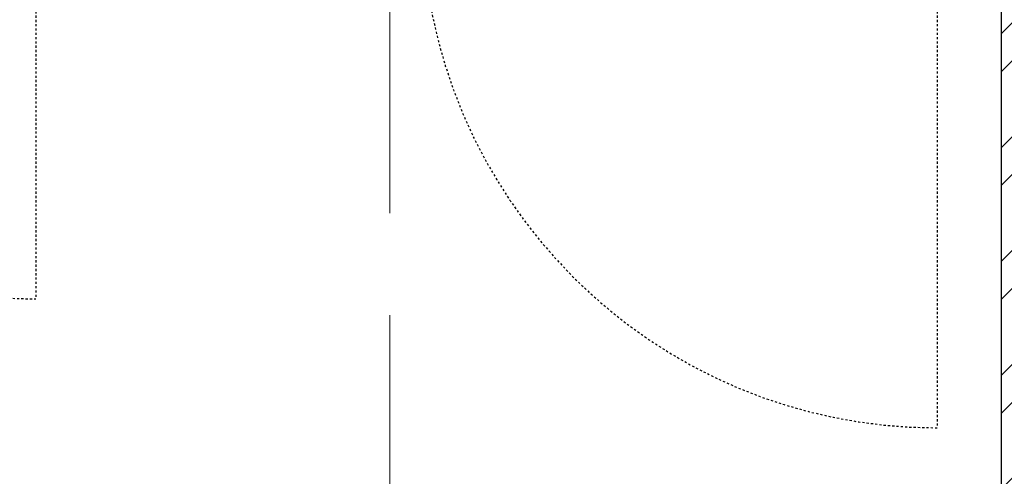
# Model space of a CAD drawing. Header units: inches. Extents: x 113025 to 158499, y 12149 to 30915.
# Tile 139 of 167: x 125424 to 125469, y 29440 to 29461. Entities that reach past the tile are written whole.
import ezdxf

# ---------------------------------------------------------------- set-up
doc = ezdxf.new("R2010")
doc.units = ezdxf.units.IN
doc.header["$MEASUREMENT"] = 0
doc.linetypes.add('HIDDEN', pattern=[0.375, 0.25, -0.125])
doc.layers.add('PD_025_TEXT', color=61, linetype='Continuous')
doc.layers.add('PD_BASE', color=8, linetype='Continuous', transparency=0.5)
for name, color, linetype, lineweight in [('PD_COLUMN', 2, 'Continuous', 60), ('PD_HATCH', 45, 'Continuous', 9), ('PP-SPRINKLER PIPE', 1, 'Continuous', 0)]:
    doc.layers.add(name, color=color, linetype=linetype, lineweight=lineweight)
doc.styles.add('style1', font='arial.ttf', dxfattribs={"height": 500})

# ---------------------------------------------------------------- blocks, each defined once
blk = doc.blocks.new('columns2')
at = {"layer": 'PD_HATCH', "linetype": 'HIDDEN', "ltscale": 38}
blk.add_line((755.9999999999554, -95.00000000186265), (755.9999999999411, 47.99999999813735), dxfattribs=at)
blk = doc.blocks.new('FIRST FLOOR AR PLAN')
at = {"layer": 'PD_BASE'}
h = blk.add_hatch(dxfattribs=at)
h.set_pattern_fill('ANSI32', color=256, scale=10)
h.set_pattern_definition([(45, (150297.4604135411, 39481.88530316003), (-2.651650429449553, 2.651650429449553), []), (45, (150299.2281804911, 39481.88530316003), (-2.651650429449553, 2.651650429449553), [])])
h.paths.add_polyline_path([(123758.9915017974, 21593.49848516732), (123752.9915017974, 21593.49848516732), (123752.9915017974, 21557.49848516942), (123758.9915017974, 21557.49848516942)])
h.paths.add_polyline_path([(123758.9915017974, 21557.49848516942), (123752.9915017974, 21557.49848516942), (123752.9915017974, 21521.49848516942), (123758.9915017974, 21521.49848516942)])
h.paths.add_polyline_path([(123752.9915017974, 21521.49848516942), (123752.9915017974, 21485.49848516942), (123758.9915017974, 21485.49848516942), (123758.9915017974, 21521.49848516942)])
h.paths.add_polyline_path([(123758.9915017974, 21485.49848516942), (123752.9915017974, 21485.49848516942), (123752.9915017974, 21449.49848516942), (123758.9915017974, 21449.49848516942)])
h.paths.add_polyline_path([(123758.9915017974, 21449.49848516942), (123752.9915017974, 21449.49848516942), (123752.9915017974, 21413.49848516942), (123758.9915017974, 21413.49848516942)])
h.paths.add_polyline_path([(123758.9915017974, 21413.49848516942), (123752.9915017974, 21413.49848516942), (123752.9915017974, 21377.49848516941), (123758.9915017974, 21377.49848516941)])
h.paths.add_polyline_path([(124037.9915017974, 21593.49848516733), (124028.9915017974, 21593.49848516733), (124028.9915017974, 21503.99848516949), (124024.4915017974, 21503.99848516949), (124024.4915017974, 21499.49848516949), (124028.9915017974, 21499.49848516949), (124028.9915017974, 21489.49848516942), (124037.9915017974, 21489.49848516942)])
h.paths.add_polyline_path([(123956.9915017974, 21593.49848516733), (123952.4915017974, 21593.49848516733), (123952.4915017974, 21503.99848516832), (123947.9915017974, 21503.99848516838), (123947.9915017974, 21499.49848516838), (123982.4915017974, 21499.49848516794), (123982.4915017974, 21503.99848516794), (123956.9915017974, 21503.99848516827)])
h.paths.add_polyline_path([(123952.4915017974, 21575.49848516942), (123949.4915017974, 21575.49848516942), (123949.4915017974, 21570.99848516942), (123952.4915017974, 21570.99848516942)], flags=17)
h.paths.add_polyline_path([(123925.4915017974, 21575.49848516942), (123922.4915017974, 21575.49848516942), (123922.4915017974, 21584.49848516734), (123917.9915017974, 21584.49848516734), (123917.9915017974, 21575.49848516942), (123907.4915017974, 21575.49848516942), (123907.4915017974, 21570.99848516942), (123925.4915017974, 21570.99848516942)])
h.paths.add_polyline_path([(123871.4915017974, 21593.49848516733), (123866.9915017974, 21593.49848516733), (123866.9915017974, 21577.49848516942), (123866.9915017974, 21570.99848516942), (123871.4915017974, 21570.99848516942), (123871.4915017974, 21575.49848516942)])
h.paths.add_polyline_path([(124162.4915017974, 21593.49848516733), (124157.9915017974, 21593.49848516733), (124157.9915017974, 21575.49848516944), (124162.4915017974, 21575.49848516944)])
at = {"layer": 'PD_BASE', "linetype": 'HIDDEN', "ltscale": 0.2}
for p, q in [((123907.4915017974, 21575.49848516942), (123907.4915017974, 21557.49848516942)), ((123949.4915017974, 21575.49848516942), (123949.4915017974, 21551.49848516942))]:
    blk.add_line(p, q, dxfattribs=at)
at = {"layer": 'PD_BASE', "lineweight": 30}
blk.add_lwpolyline([(123947.9915017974, 21503.99848516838), (123952.4915017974, 21503.99848516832), (123952.4915017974, 21593.49848516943)], dxfattribs=at)
at = {"layer": 'PD_BASE', "linetype": 'HIDDEN', "ltscale": 0.2}
for centre, radius in [((123907.4915017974, 21575.49848516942), 18), ((123949.4915017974, 21575.49848516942), 24)]:
    blk.add_arc(centre, radius, 180, 270, dxfattribs=at)
at = {"layer": 'PD_COLUMN'}
blk.add_blockref('columns2', (123167.9915017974, 21542.49848516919), dxfattribs=at)
at = {"layer": 'PD_BASE', "insert": (123911.9727285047, 21343.20025147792), "char_height": 8, "width": 128.4952190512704, "attachment_point": 1, "rotation": 90, "style": 'style1'}
blk.add_mtext('\\pi39.404;7\'4" WIDE\\P\\pi38.269;PASSAGE', dxfattribs=at)

msp = doc.modelspace()

# ---------------------------------------------------------------- block references
at = {"layer": 'PD_025_TEXT'}
msp.add_blockref('FIRST FLOOR AR PLAN', (1516.782644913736, 7890.650291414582), dxfattribs=at)

# ---------------------------------------------------------------- next in the draw order: linework, layer by layer
at = {"layer": 'PP-SPRINKLER PIPE'}
msp.add_circle((124551.2389709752, 29172.99441664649), 1741.724416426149, dxfattribs=at)

doc.saveas('drawing.dxf')
